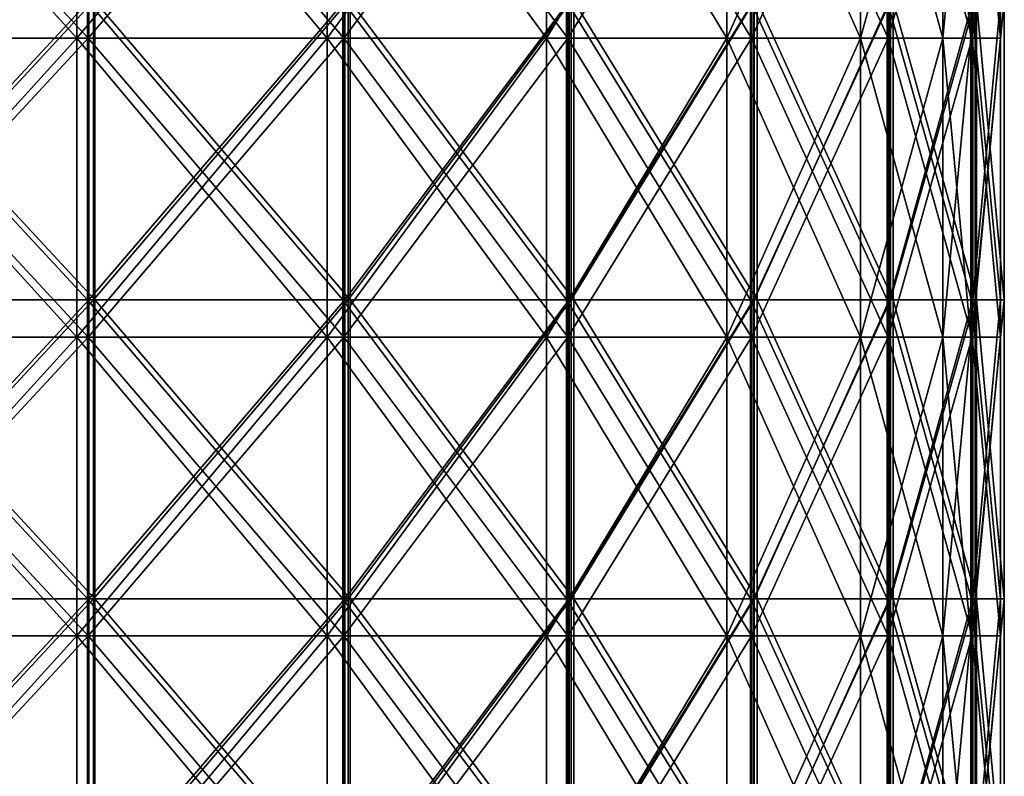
# Model space of a CAD drawing. Extents: x -207 to 207, y 0 to 988.
# Tile 95 of 144: x 67 to 199, y 308 to 410. Entities that reach past the tile are written whole.
import ezdxf

# ---------------------------------------------------------------- set-up
doc = ezdxf.new("R2010")
doc.units = 0
doc.header["$LTSCALE"] = 127.314815
for name, color, linetype in [('694', 7, 'CONTINUOUS'), ('695', 7, 'CONTINUOUS'), ('697', 7, 'CONTINUOUS'), ('698', 7, 'CONTINUOUS'), ('729', 7, 'CONTINUOUS'), ('736', 7, 'CONTINUOUS')]:
    doc.layers.add(name, color=color, linetype=linetype)

msp = doc.modelspace()

# ---------------------------------------------------------------- linework, layer by layer
at = {"layer": '694', "linetype": 'CONTINUOUS'}
for points in [[(37.95, 407.14, -190.76), (74.43, 407.14, -179.69), (37.95, 447.27, -190.76), (37.95, 407.14, -190.76)], [(37.95, 447.27, -190.76), (74.43, 407.14, -179.69), (74.43, 447.27, -179.69), (37.95, 447.27, -190.76)], [(74.43, 407.14, -179.69), (108.06, 407.14, -161.72), (74.43, 447.27, -179.69), (74.43, 407.14, -179.69)], [(74.43, 447.27, -179.69), (108.06, 407.14, -161.72), (108.06, 447.27, -161.72), (74.43, 447.27, -179.69)], [(108.06, 407.14, -161.72), (137.53, 407.14, -137.53), (108.06, 447.27, -161.72), (108.06, 407.14, -161.72)], [(108.06, 447.27, -161.72), (137.53, 407.14, -137.53), (137.53, 447.27, -137.53), (108.06, 447.27, -161.72)], [(137.53, 407.14, -137.53), (161.72, 407.14, -108.06), (137.53, 447.27, -137.53), (137.53, 407.14, -137.53)], [(137.53, 447.27, -137.53), (161.72, 407.14, -108.06), (161.72, 447.27, -108.06), (137.53, 447.27, -137.53)], [(161.72, 407.14, -108.06), (179.69, 407.14, -74.43), (161.72, 447.27, -108.06), (161.72, 407.14, -108.06)], [(161.72, 447.27, -108.06), (179.69, 407.14, -74.43), (179.69, 447.27, -74.43), (161.72, 447.27, -108.06)], [(179.69, 407.14, -74.43), (190.76, 407.14, -37.95), (179.69, 447.27, -74.43), (179.69, 407.14, -74.43)], [(179.69, 447.27, -74.43), (190.76, 407.14, -37.95), (190.76, 447.27, -37.95), (179.69, 447.27, -74.43)], [(190.76, 407.14, -37.95), (194.5, 407.14), (190.76, 447.27, -37.95), (190.76, 407.14, -37.95)], [(194.5, 407.14), (194.5, 447.27), (190.76, 447.27, -37.95), (194.5, 407.14)], [(37.95, 367, -190.76), (74.43, 367, -179.69), (37.95, 407.14, -190.76), (37.95, 367, -190.76)], [(37.95, 407.14, -190.76), (74.43, 367, -179.69), (74.43, 407.14, -179.69), (37.95, 407.14, -190.76)], [(74.43, 367, -179.69), (108.06, 367, -161.72), (74.43, 407.14, -179.69), (74.43, 367, -179.69)], [(74.43, 407.14, -179.69), (108.06, 367, -161.72), (108.06, 407.14, -161.72), (74.43, 407.14, -179.69)], [(108.06, 367, -161.72), (137.53, 367, -137.53), (108.06, 407.14, -161.72), (108.06, 367, -161.72)], [(108.06, 407.14, -161.72), (137.53, 367, -137.53), (137.53, 407.14, -137.53), (108.06, 407.14, -161.72)], [(137.53, 367, -137.53), (161.72, 367, -108.06), (137.53, 407.14, -137.53), (137.53, 367, -137.53)], [(137.53, 407.14, -137.53), (161.72, 367, -108.06), (161.72, 407.14, -108.06), (137.53, 407.14, -137.53)], [(161.72, 367, -108.06), (179.69, 367, -74.43), (161.72, 407.14, -108.06), (161.72, 367, -108.06)], [(161.72, 407.14, -108.06), (179.69, 367, -74.43), (179.69, 407.14, -74.43), (161.72, 407.14, -108.06)], [(179.69, 367, -74.43), (190.76, 367, -37.95), (179.69, 407.14, -74.43), (179.69, 367, -74.43)], [(179.69, 407.14, -74.43), (190.76, 367, -37.95), (190.76, 407.14, -37.95), (179.69, 407.14, -74.43)], [(190.76, 367, -37.95), (194.5, 367), (190.76, 407.14, -37.95), (190.76, 367, -37.95)], [(194.5, 367), (194.5, 407.14), (190.76, 407.14, -37.95), (194.5, 367)], [(37.95, 326.87, -190.76), (74.43, 326.87, -179.69), (37.95, 367, -190.76), (37.95, 326.87, -190.76)], [(37.95, 367, -190.76), (74.43, 326.87, -179.69), (74.43, 367, -179.69), (37.95, 367, -190.76)], [(74.43, 326.87, -179.69), (108.06, 326.87, -161.72), (74.43, 367, -179.69), (74.43, 326.87, -179.69)], [(74.43, 367, -179.69), (108.06, 326.87, -161.72), (108.06, 367, -161.72), (74.43, 367, -179.69)], [(108.06, 326.87, -161.72), (137.53, 326.87, -137.53), (108.06, 367, -161.72), (108.06, 326.87, -161.72)], [(108.06, 367, -161.72), (137.53, 326.87, -137.53), (137.53, 367, -137.53), (108.06, 367, -161.72)], [(137.53, 326.87, -137.53), (161.72, 326.87, -108.06), (137.53, 367, -137.53), (137.53, 326.87, -137.53)], [(137.53, 367, -137.53), (161.72, 326.87, -108.06), (161.72, 367, -108.06), (137.53, 367, -137.53)], [(161.72, 326.87, -108.06), (179.69, 326.87, -74.43), (161.72, 367, -108.06), (161.72, 326.87, -108.06)], [(161.72, 367, -108.06), (179.69, 326.87, -74.43), (179.69, 367, -74.43), (161.72, 367, -108.06)], [(179.69, 326.87, -74.43), (190.76, 326.87, -37.95), (179.69, 367, -74.43), (179.69, 326.87, -74.43)], [(179.69, 367, -74.43), (190.76, 326.87, -37.95), (190.76, 367, -37.95), (179.69, 367, -74.43)], [(190.76, 326.87, -37.95), (194.5, 326.87), (190.76, 367, -37.95), (190.76, 326.87, -37.95)], [(194.5, 326.87), (194.5, 367), (190.76, 367, -37.95), (194.5, 326.87)], [(37.95, 286.73, -190.76), (74.43, 286.73, -179.69), (37.95, 326.87, -190.76), (37.95, 286.73, -190.76)], [(37.95, 326.87, -190.76), (74.43, 286.73, -179.69), (74.43, 326.87, -179.69), (37.95, 326.87, -190.76)], [(74.43, 286.73, -179.69), (108.06, 286.73, -161.72), (74.43, 326.87, -179.69), (74.43, 286.73, -179.69)], [(74.43, 326.87, -179.69), (108.06, 286.73, -161.72), (108.06, 326.87, -161.72), (74.43, 326.87, -179.69)], [(108.06, 286.73, -161.72), (137.53, 286.73, -137.53), (108.06, 326.87, -161.72), (108.06, 286.73, -161.72)], [(108.06, 326.87, -161.72), (137.53, 286.73, -137.53), (137.53, 326.87, -137.53), (108.06, 326.87, -161.72)], [(137.53, 286.73, -137.53), (161.72, 286.73, -108.06), (137.53, 326.87, -137.53), (137.53, 286.73, -137.53)], [(137.53, 326.87, -137.53), (161.72, 286.73, -108.06), (161.72, 326.87, -108.06), (137.53, 326.87, -137.53)], [(161.72, 286.73, -108.06), (179.69, 286.73, -74.43), (161.72, 326.87, -108.06), (161.72, 286.73, -108.06)], [(161.72, 326.87, -108.06), (179.69, 286.73, -74.43), (179.69, 326.87, -74.43), (161.72, 326.87, -108.06)], [(179.69, 286.73, -74.43), (190.76, 286.73, -37.95), (179.69, 326.87, -74.43), (179.69, 286.73, -74.43)], [(179.69, 326.87, -74.43), (190.76, 286.73, -37.95), (190.76, 326.87, -37.95), (179.69, 326.87, -74.43)], [(190.76, 286.73, -37.95), (194.5, 286.73), (190.76, 326.87, -37.95), (190.76, 286.73, -37.95)], [(194.5, 286.73), (194.5, 326.87), (190.76, 326.87, -37.95), (194.5, 286.73)]]:
    msp.add_3dface(points, dxfattribs=at)
at = {"layer": '695', "linetype": 'CONTINUOUS'}
for points in [[(74.43, 407.14, 179.69), (37.95, 407.14, 190.76), (74.43, 447.27, 179.69), (74.43, 407.14, 179.69)], [(74.43, 447.27, 179.69), (37.95, 407.14, 190.76), (37.95, 447.27, 190.76), (74.43, 447.27, 179.69)], [(108.06, 407.14, 161.72), (74.43, 407.14, 179.69), (108.06, 447.27, 161.72), (108.06, 407.14, 161.72)], [(108.06, 447.27, 161.72), (74.43, 407.14, 179.69), (74.43, 447.27, 179.69), (108.06, 447.27, 161.72)], [(137.53, 407.14, 137.53), (108.06, 407.14, 161.72), (137.53, 447.27, 137.53), (137.53, 407.14, 137.53)], [(137.53, 447.27, 137.53), (108.06, 407.14, 161.72), (108.06, 447.27, 161.72), (137.53, 447.27, 137.53)], [(161.72, 407.14, 108.06), (137.53, 407.14, 137.53), (161.72, 447.27, 108.06), (161.72, 407.14, 108.06)], [(161.72, 447.27, 108.06), (137.53, 407.14, 137.53), (137.53, 447.27, 137.53), (161.72, 447.27, 108.06)], [(179.69, 407.14, 74.43), (161.72, 407.14, 108.06), (179.69, 447.27, 74.43), (179.69, 407.14, 74.43)], [(179.69, 447.27, 74.43), (161.72, 407.14, 108.06), (161.72, 447.27, 108.06), (179.69, 447.27, 74.43)], [(190.76, 407.14, 37.95), (179.69, 407.14, 74.43), (190.76, 447.27, 37.95), (190.76, 407.14, 37.95)], [(190.76, 447.27, 37.95), (179.69, 407.14, 74.43), (179.69, 447.27, 74.43), (190.76, 447.27, 37.95)], [(194.5, 447.27), (194.5, 407.14), (190.76, 407.14, 37.95), (194.5, 447.27)], [(194.5, 447.27), (190.76, 407.14, 37.95), (190.76, 447.27, 37.95), (194.5, 447.27)], [(74.43, 367, 179.69), (37.95, 367, 190.76), (74.43, 407.14, 179.69), (74.43, 367, 179.69)], [(74.43, 407.14, 179.69), (37.95, 367, 190.76), (37.95, 407.14, 190.76), (74.43, 407.14, 179.69)], [(108.06, 367, 161.72), (74.43, 367, 179.69), (108.06, 407.14, 161.72), (108.06, 367, 161.72)], [(108.06, 407.14, 161.72), (74.43, 367, 179.69), (74.43, 407.14, 179.69), (108.06, 407.14, 161.72)], [(137.53, 367, 137.53), (108.06, 367, 161.72), (137.53, 407.14, 137.53), (137.53, 367, 137.53)], [(137.53, 407.14, 137.53), (108.06, 367, 161.72), (108.06, 407.14, 161.72), (137.53, 407.14, 137.53)], [(161.72, 367, 108.06), (137.53, 367, 137.53), (161.72, 407.14, 108.06), (161.72, 367, 108.06)], [(161.72, 407.14, 108.06), (137.53, 367, 137.53), (137.53, 407.14, 137.53), (161.72, 407.14, 108.06)], [(179.69, 367, 74.43), (161.72, 367, 108.06), (179.69, 407.14, 74.43), (179.69, 367, 74.43)], [(179.69, 407.14, 74.43), (161.72, 367, 108.06), (161.72, 407.14, 108.06), (179.69, 407.14, 74.43)], [(190.76, 367, 37.95), (179.69, 367, 74.43), (190.76, 407.14, 37.95), (190.76, 367, 37.95)], [(190.76, 407.14, 37.95), (179.69, 367, 74.43), (179.69, 407.14, 74.43), (190.76, 407.14, 37.95)], [(194.5, 407.14), (194.5, 367), (190.76, 367, 37.95), (194.5, 407.14)], [(194.5, 407.14), (190.76, 367, 37.95), (190.76, 407.14, 37.95), (194.5, 407.14)], [(74.43, 326.87, 179.69), (37.95, 326.87, 190.76), (74.43, 367, 179.69), (74.43, 326.87, 179.69)], [(74.43, 367, 179.69), (37.95, 326.87, 190.76), (37.95, 367, 190.76), (74.43, 367, 179.69)], [(108.06, 326.87, 161.72), (74.43, 326.87, 179.69), (108.06, 367, 161.72), (108.06, 326.87, 161.72)], [(108.06, 367, 161.72), (74.43, 326.87, 179.69), (74.43, 367, 179.69), (108.06, 367, 161.72)], [(137.53, 326.87, 137.53), (108.06, 326.87, 161.72), (137.53, 367, 137.53), (137.53, 326.87, 137.53)], [(137.53, 367, 137.53), (108.06, 326.87, 161.72), (108.06, 367, 161.72), (137.53, 367, 137.53)], [(161.72, 326.87, 108.06), (137.53, 326.87, 137.53), (161.72, 367, 108.06), (161.72, 326.87, 108.06)], [(161.72, 367, 108.06), (137.53, 326.87, 137.53), (137.53, 367, 137.53), (161.72, 367, 108.06)], [(179.69, 326.87, 74.43), (161.72, 326.87, 108.06), (179.69, 367, 74.43), (179.69, 326.87, 74.43)], [(179.69, 367, 74.43), (161.72, 326.87, 108.06), (161.72, 367, 108.06), (179.69, 367, 74.43)], [(190.76, 326.87, 37.95), (179.69, 326.87, 74.43), (190.76, 367, 37.95), (190.76, 326.87, 37.95)], [(190.76, 367, 37.95), (179.69, 326.87, 74.43), (179.69, 367, 74.43), (190.76, 367, 37.95)], [(194.5, 367), (194.5, 326.87), (190.76, 326.87, 37.95), (194.5, 367)], [(194.5, 367), (190.76, 326.87, 37.95), (190.76, 367, 37.95), (194.5, 367)], [(74.43, 286.73, 179.69), (37.95, 286.73, 190.76), (74.43, 326.87, 179.69), (74.43, 286.73, 179.69)], [(74.43, 326.87, 179.69), (37.95, 286.73, 190.76), (37.95, 326.87, 190.76), (74.43, 326.87, 179.69)], [(108.06, 286.73, 161.72), (74.43, 286.73, 179.69), (108.06, 326.87, 161.72), (108.06, 286.73, 161.72)], [(108.06, 326.87, 161.72), (74.43, 286.73, 179.69), (74.43, 326.87, 179.69), (108.06, 326.87, 161.72)], [(137.53, 286.73, 137.53), (108.06, 286.73, 161.72), (137.53, 326.87, 137.53), (137.53, 286.73, 137.53)], [(137.53, 326.87, 137.53), (108.06, 286.73, 161.72), (108.06, 326.87, 161.72), (137.53, 326.87, 137.53)], [(161.72, 286.73, 108.06), (137.53, 286.73, 137.53), (161.72, 326.87, 108.06), (161.72, 286.73, 108.06)], [(161.72, 326.87, 108.06), (137.53, 286.73, 137.53), (137.53, 326.87, 137.53), (161.72, 326.87, 108.06)], [(179.69, 286.73, 74.43), (161.72, 286.73, 108.06), (179.69, 326.87, 74.43), (179.69, 286.73, 74.43)], [(179.69, 326.87, 74.43), (161.72, 286.73, 108.06), (161.72, 326.87, 108.06), (179.69, 326.87, 74.43)], [(190.76, 286.73, 37.95), (179.69, 286.73, 74.43), (190.76, 326.87, 37.95), (190.76, 286.73, 37.95)], [(190.76, 326.87, 37.95), (179.69, 286.73, 74.43), (179.69, 326.87, 74.43), (190.76, 326.87, 37.95)], [(194.5, 326.87), (194.5, 286.73), (190.76, 286.73, 37.95), (194.5, 326.87)], [(194.5, 326.87), (190.76, 286.73, 37.95), (190.76, 326.87, 37.95), (194.5, 326.87)]]:
    msp.add_3dface(points, dxfattribs=at)
at = {"layer": '697', "linetype": 'CONTINUOUS'}
for points in [[(38.73, 407.14, 194.69), (75.96, 407.14, 183.39), (38.73, 447.27, 194.69), (38.73, 407.14, 194.69)], [(38.73, 447.27, 194.69), (75.96, 407.14, 183.39), (75.96, 447.27, 183.39), (38.73, 447.27, 194.69)], [(75.96, 407.14, 183.39), (110.28, 407.14, 165.05), (75.96, 447.27, 183.39), (75.96, 407.14, 183.39)], [(75.96, 447.27, 183.39), (110.28, 407.14, 165.05), (110.28, 447.27, 165.05), (75.96, 447.27, 183.39)], [(110.28, 407.14, 165.05), (140.36, 407.14, 140.36), (110.28, 447.27, 165.05), (110.28, 407.14, 165.05)], [(110.28, 447.27, 165.05), (140.36, 407.14, 140.36), (140.36, 447.27, 140.36), (110.28, 447.27, 165.05)], [(140.36, 407.14, 140.36), (165.05, 407.14, 110.28), (140.36, 447.27, 140.36), (140.36, 407.14, 140.36)], [(140.36, 447.27, 140.36), (165.05, 407.14, 110.28), (165.05, 447.27, 110.28), (140.36, 447.27, 140.36)], [(165.05, 407.14, 110.28), (183.39, 407.14, 75.96), (165.05, 447.27, 110.28), (165.05, 407.14, 110.28)], [(165.05, 447.27, 110.28), (183.39, 407.14, 75.96), (183.39, 447.27, 75.96), (165.05, 447.27, 110.28)], [(183.39, 407.14, 75.96), (194.69, 407.14, 38.73), (183.39, 447.27, 75.96), (183.39, 407.14, 75.96)], [(183.39, 447.27, 75.96), (194.69, 407.14, 38.73), (194.69, 447.27, 38.73), (183.39, 447.27, 75.96)], [(194.69, 407.14, 38.73), (198.5, 407.14), (194.69, 447.27, 38.73), (194.69, 407.14, 38.73)], [(198.5, 407.14), (198.5, 447.27), (194.69, 447.27, 38.73), (198.5, 407.14)], [(38.73, 367, 194.69), (75.96, 367, 183.39), (38.73, 407.14, 194.69), (38.73, 367, 194.69)], [(38.73, 407.14, 194.69), (75.96, 367, 183.39), (75.96, 407.14, 183.39), (38.73, 407.14, 194.69)], [(75.96, 367, 183.39), (110.28, 367, 165.05), (75.96, 407.14, 183.39), (75.96, 367, 183.39)], [(75.96, 407.14, 183.39), (110.28, 367, 165.05), (110.28, 407.14, 165.05), (75.96, 407.14, 183.39)], [(110.28, 367, 165.05), (140.36, 367, 140.36), (110.28, 407.14, 165.05), (110.28, 367, 165.05)], [(110.28, 407.14, 165.05), (140.36, 367, 140.36), (140.36, 407.14, 140.36), (110.28, 407.14, 165.05)], [(140.36, 367, 140.36), (165.05, 367, 110.28), (140.36, 407.14, 140.36), (140.36, 367, 140.36)], [(140.36, 407.14, 140.36), (165.05, 367, 110.28), (165.05, 407.14, 110.28), (140.36, 407.14, 140.36)], [(165.05, 367, 110.28), (183.39, 367, 75.96), (165.05, 407.14, 110.28), (165.05, 367, 110.28)], [(165.05, 407.14, 110.28), (183.39, 367, 75.96), (183.39, 407.14, 75.96), (165.05, 407.14, 110.28)], [(183.39, 367, 75.96), (194.69, 367, 38.73), (183.39, 407.14, 75.96), (183.39, 367, 75.96)], [(183.39, 407.14, 75.96), (194.69, 367, 38.73), (194.69, 407.14, 38.73), (183.39, 407.14, 75.96)], [(194.69, 367, 38.73), (198.5, 367), (194.69, 407.14, 38.73), (194.69, 367, 38.73)], [(198.5, 367), (198.5, 407.14), (194.69, 407.14, 38.73), (198.5, 367)], [(38.73, 326.87, 194.69), (75.96, 326.87, 183.39), (38.73, 367, 194.69), (38.73, 326.87, 194.69)], [(38.73, 367, 194.69), (75.96, 326.87, 183.39), (75.96, 367, 183.39), (38.73, 367, 194.69)], [(75.96, 326.87, 183.39), (110.28, 326.87, 165.05), (75.96, 367, 183.39), (75.96, 326.87, 183.39)], [(75.96, 367, 183.39), (110.28, 326.87, 165.05), (110.28, 367, 165.05), (75.96, 367, 183.39)], [(110.28, 326.87, 165.05), (140.36, 326.87, 140.36), (110.28, 367, 165.05), (110.28, 326.87, 165.05)], [(110.28, 367, 165.05), (140.36, 326.87, 140.36), (140.36, 367, 140.36), (110.28, 367, 165.05)], [(140.36, 326.87, 140.36), (165.05, 326.87, 110.28), (140.36, 367, 140.36), (140.36, 326.87, 140.36)], [(140.36, 367, 140.36), (165.05, 326.87, 110.28), (165.05, 367, 110.28), (140.36, 367, 140.36)], [(165.05, 326.87, 110.28), (183.39, 326.87, 75.96), (165.05, 367, 110.28), (165.05, 326.87, 110.28)], [(165.05, 367, 110.28), (183.39, 326.87, 75.96), (183.39, 367, 75.96), (165.05, 367, 110.28)], [(183.39, 326.87, 75.96), (194.69, 326.87, 38.73), (183.39, 367, 75.96), (183.39, 326.87, 75.96)], [(183.39, 367, 75.96), (194.69, 326.87, 38.73), (194.69, 367, 38.73), (183.39, 367, 75.96)], [(194.69, 326.87, 38.73), (198.5, 326.87), (194.69, 367, 38.73), (194.69, 326.87, 38.73)], [(198.5, 326.87), (198.5, 367), (194.69, 367, 38.73), (198.5, 326.87)], [(38.73, 286.73, 194.69), (75.96, 286.73, 183.39), (38.73, 326.87, 194.69), (38.73, 286.73, 194.69)], [(38.73, 326.87, 194.69), (75.96, 286.73, 183.39), (75.96, 326.87, 183.39), (38.73, 326.87, 194.69)], [(75.96, 286.73, 183.39), (110.28, 286.73, 165.05), (75.96, 326.87, 183.39), (75.96, 286.73, 183.39)], [(75.96, 326.87, 183.39), (110.28, 286.73, 165.05), (110.28, 326.87, 165.05), (75.96, 326.87, 183.39)], [(110.28, 286.73, 165.05), (140.36, 286.73, 140.36), (110.28, 326.87, 165.05), (110.28, 286.73, 165.05)], [(110.28, 326.87, 165.05), (140.36, 286.73, 140.36), (140.36, 326.87, 140.36), (110.28, 326.87, 165.05)], [(140.36, 286.73, 140.36), (165.05, 286.73, 110.28), (140.36, 326.87, 140.36), (140.36, 286.73, 140.36)], [(140.36, 326.87, 140.36), (165.05, 286.73, 110.28), (165.05, 326.87, 110.28), (140.36, 326.87, 140.36)], [(165.05, 286.73, 110.28), (183.39, 286.73, 75.96), (165.05, 326.87, 110.28), (165.05, 286.73, 110.28)], [(165.05, 326.87, 110.28), (183.39, 286.73, 75.96), (183.39, 326.87, 75.96), (165.05, 326.87, 110.28)], [(183.39, 286.73, 75.96), (194.69, 286.73, 38.73), (183.39, 326.87, 75.96), (183.39, 286.73, 75.96)], [(183.39, 326.87, 75.96), (194.69, 286.73, 38.73), (194.69, 326.87, 38.73), (183.39, 326.87, 75.96)], [(194.69, 286.73, 38.73), (198.5, 286.73), (194.69, 326.87, 38.73), (194.69, 286.73, 38.73)], [(198.5, 286.73), (198.5, 326.87), (194.69, 326.87, 38.73), (198.5, 286.73)]]:
    msp.add_3dface(points, dxfattribs=at)
at = {"layer": '698', "linetype": 'CONTINUOUS'}
for points in [[(75.96, 407.14, -183.39), (38.73, 407.14, -194.69), (75.96, 447.27, -183.39), (75.96, 407.14, -183.39)], [(75.96, 447.27, -183.39), (38.73, 407.14, -194.69), (38.73, 447.27, -194.69), (75.96, 447.27, -183.39)], [(110.28, 407.14, -165.05), (75.96, 407.14, -183.39), (110.28, 447.27, -165.05), (110.28, 407.14, -165.05)], [(110.28, 447.27, -165.05), (75.96, 407.14, -183.39), (75.96, 447.27, -183.39), (110.28, 447.27, -165.05)], [(140.36, 407.14, -140.36), (110.28, 407.14, -165.05), (140.36, 447.27, -140.36), (140.36, 407.14, -140.36)], [(140.36, 447.27, -140.36), (110.28, 407.14, -165.05), (110.28, 447.27, -165.05), (140.36, 447.27, -140.36)], [(165.05, 407.14, -110.28), (140.36, 407.14, -140.36), (165.05, 447.27, -110.28), (165.05, 407.14, -110.28)], [(165.05, 447.27, -110.28), (140.36, 407.14, -140.36), (140.36, 447.27, -140.36), (165.05, 447.27, -110.28)], [(183.39, 407.14, -75.96), (165.05, 407.14, -110.28), (183.39, 447.27, -75.96), (183.39, 407.14, -75.96)], [(183.39, 447.27, -75.96), (165.05, 407.14, -110.28), (165.05, 447.27, -110.28), (183.39, 447.27, -75.96)], [(194.69, 407.14, -38.73), (183.39, 407.14, -75.96), (194.69, 447.27, -38.73), (194.69, 407.14, -38.73)], [(194.69, 447.27, -38.73), (183.39, 407.14, -75.96), (183.39, 447.27, -75.96), (194.69, 447.27, -38.73)], [(198.5, 447.27), (198.5, 407.14), (194.69, 407.14, -38.73), (198.5, 447.27)], [(198.5, 447.27), (194.69, 407.14, -38.73), (194.69, 447.27, -38.73), (198.5, 447.27)], [(75.96, 367, -183.39), (38.73, 367, -194.69), (75.96, 407.14, -183.39), (75.96, 367, -183.39)], [(75.96, 407.14, -183.39), (38.73, 367, -194.69), (38.73, 407.14, -194.69), (75.96, 407.14, -183.39)], [(110.28, 367, -165.05), (75.96, 367, -183.39), (110.28, 407.14, -165.05), (110.28, 367, -165.05)], [(110.28, 407.14, -165.05), (75.96, 367, -183.39), (75.96, 407.14, -183.39), (110.28, 407.14, -165.05)], [(140.36, 367, -140.36), (110.28, 367, -165.05), (140.36, 407.14, -140.36), (140.36, 367, -140.36)], [(140.36, 407.14, -140.36), (110.28, 367, -165.05), (110.28, 407.14, -165.05), (140.36, 407.14, -140.36)], [(165.05, 367, -110.28), (140.36, 367, -140.36), (165.05, 407.14, -110.28), (165.05, 367, -110.28)], [(165.05, 407.14, -110.28), (140.36, 367, -140.36), (140.36, 407.14, -140.36), (165.05, 407.14, -110.28)], [(183.39, 367, -75.96), (165.05, 367, -110.28), (183.39, 407.14, -75.96), (183.39, 367, -75.96)], [(183.39, 407.14, -75.96), (165.05, 367, -110.28), (165.05, 407.14, -110.28), (183.39, 407.14, -75.96)], [(194.69, 367, -38.73), (183.39, 367, -75.96), (194.69, 407.14, -38.73), (194.69, 367, -38.73)], [(194.69, 407.14, -38.73), (183.39, 367, -75.96), (183.39, 407.14, -75.96), (194.69, 407.14, -38.73)], [(198.5, 407.14), (198.5, 367), (194.69, 367, -38.73), (198.5, 407.14)], [(198.5, 407.14), (194.69, 367, -38.73), (194.69, 407.14, -38.73), (198.5, 407.14)], [(75.96, 326.87, -183.39), (38.73, 326.87, -194.69), (75.96, 367, -183.39), (75.96, 326.87, -183.39)], [(75.96, 367, -183.39), (38.73, 326.87, -194.69), (38.73, 367, -194.69), (75.96, 367, -183.39)], [(110.28, 326.87, -165.05), (75.96, 326.87, -183.39), (110.28, 367, -165.05), (110.28, 326.87, -165.05)], [(110.28, 367, -165.05), (75.96, 326.87, -183.39), (75.96, 367, -183.39), (110.28, 367, -165.05)], [(140.36, 326.87, -140.36), (110.28, 326.87, -165.05), (140.36, 367, -140.36), (140.36, 326.87, -140.36)], [(140.36, 367, -140.36), (110.28, 326.87, -165.05), (110.28, 367, -165.05), (140.36, 367, -140.36)], [(165.05, 326.87, -110.28), (140.36, 326.87, -140.36), (165.05, 367, -110.28), (165.05, 326.87, -110.28)], [(165.05, 367, -110.28), (140.36, 326.87, -140.36), (140.36, 367, -140.36), (165.05, 367, -110.28)], [(183.39, 326.87, -75.96), (165.05, 326.87, -110.28), (183.39, 367, -75.96), (183.39, 326.87, -75.96)], [(183.39, 367, -75.96), (165.05, 326.87, -110.28), (165.05, 367, -110.28), (183.39, 367, -75.96)], [(194.69, 326.87, -38.73), (183.39, 326.87, -75.96), (194.69, 367, -38.73), (194.69, 326.87, -38.73)], [(194.69, 367, -38.73), (183.39, 326.87, -75.96), (183.39, 367, -75.96), (194.69, 367, -38.73)], [(198.5, 367), (198.5, 326.87), (194.69, 326.87, -38.73), (198.5, 367)], [(198.5, 367), (194.69, 326.87, -38.73), (194.69, 367, -38.73), (198.5, 367)], [(75.96, 286.73, -183.39), (38.73, 286.73, -194.69), (75.96, 326.87, -183.39), (75.96, 286.73, -183.39)], [(75.96, 326.87, -183.39), (38.73, 286.73, -194.69), (38.73, 326.87, -194.69), (75.96, 326.87, -183.39)], [(110.28, 286.73, -165.05), (75.96, 286.73, -183.39), (110.28, 326.87, -165.05), (110.28, 286.73, -165.05)], [(110.28, 326.87, -165.05), (75.96, 286.73, -183.39), (75.96, 326.87, -183.39), (110.28, 326.87, -165.05)], [(140.36, 286.73, -140.36), (110.28, 286.73, -165.05), (140.36, 326.87, -140.36), (140.36, 286.73, -140.36)], [(140.36, 326.87, -140.36), (110.28, 286.73, -165.05), (110.28, 326.87, -165.05), (140.36, 326.87, -140.36)], [(165.05, 286.73, -110.28), (140.36, 286.73, -140.36), (165.05, 326.87, -110.28), (165.05, 286.73, -110.28)], [(165.05, 326.87, -110.28), (140.36, 286.73, -140.36), (140.36, 326.87, -140.36), (165.05, 326.87, -110.28)], [(183.39, 286.73, -75.96), (165.05, 286.73, -110.28), (183.39, 326.87, -75.96), (183.39, 286.73, -75.96)], [(183.39, 326.87, -75.96), (165.05, 286.73, -110.28), (165.05, 326.87, -110.28), (183.39, 326.87, -75.96)], [(194.69, 286.73, -38.73), (183.39, 286.73, -75.96), (194.69, 326.87, -38.73), (194.69, 286.73, -38.73)], [(194.69, 326.87, -38.73), (183.39, 286.73, -75.96), (183.39, 326.87, -75.96), (194.69, 326.87, -38.73)], [(198.5, 326.87), (198.5, 286.73), (194.69, 286.73, -38.73), (198.5, 326.87)], [(198.5, 326.87), (194.69, 286.73, -38.73), (194.69, 326.87, -38.73), (198.5, 326.87)]]:
    msp.add_3dface(points, dxfattribs=at)
at = {"layer": '729', "linetype": 'CONTINUOUS'}
for points in [[(38.67, 372, -194.7), (75.86, 372, -183.43), (38.67, 412.14, -194.7), (38.67, 372, -194.7)], [(38.67, 412.14, -194.7), (75.86, 372, -183.43), (75.86, 412.14, -183.43), (38.67, 412.14, -194.7)], [(76.66, 372, 183.1), (39.52, 372, 194.53), (76.66, 412.14, 183.1), (76.66, 372, 183.1)], [(76.66, 412.14, 183.1), (39.52, 372, 194.53), (39.52, 412.14, 194.53), (76.66, 412.14, 183.1)], [(75.86, 372, -183.43), (110.15, 372, -165.14), (75.86, 412.14, -183.43), (75.86, 372, -183.43)], [(75.86, 412.14, -183.43), (110.15, 372, -165.14), (110.15, 412.14, -165.14), (75.86, 412.14, -183.43)], [(110.87, 372, 164.65), (76.66, 372, 183.1), (110.87, 412.14, 164.65), (110.87, 372, 164.65)], [(110.87, 412.14, 164.65), (76.66, 372, 183.1), (76.66, 412.14, 183.1), (110.87, 412.14, 164.65)], [(110.15, 372, -165.14), (140.21, 372, -140.51), (110.15, 412.14, -165.14), (110.15, 372, -165.14)], [(110.15, 412.14, -165.14), (140.21, 372, -140.51), (140.21, 412.14, -140.51), (110.15, 412.14, -165.14)], [(140.82, 372, 139.9), (110.87, 372, 164.65), (140.82, 412.14, 139.9), (140.82, 372, 139.9)], [(140.82, 412.14, 139.9), (110.87, 372, 164.65), (110.87, 412.14, 164.65), (140.82, 412.14, 139.9)], [(140.21, 372, -140.51), (164.9, 372, -110.51), (140.21, 412.14, -140.51), (140.21, 372, -140.51)], [(140.21, 412.14, -140.51), (164.9, 372, -110.51), (164.9, 412.14, -110.51), (140.21, 412.14, -140.51)], [(165.38, 372, 109.79), (140.82, 372, 139.9), (165.38, 412.14, 109.79), (165.38, 372, 109.79)], [(165.38, 412.14, 109.79), (140.82, 372, 139.9), (140.82, 412.14, 139.9), (165.38, 412.14, 109.79)], [(164.9, 372, -110.51), (183.27, 372, -76.26), (164.9, 412.14, -110.51), (164.9, 372, -110.51)], [(164.9, 412.14, -110.51), (183.27, 372, -76.26), (183.27, 412.14, -76.26), (164.9, 412.14, -110.51)], [(183.6, 372, 75.46), (165.38, 372, 109.79), (183.6, 412.14, 75.46), (183.6, 372, 75.46)], [(183.6, 412.14, 75.46), (165.38, 372, 109.79), (165.38, 412.14, 109.79), (183.6, 412.14, 75.46)], [(183.27, 372, -76.26), (194.61, 372, -39.1), (183.27, 412.14, -76.26), (183.27, 372, -76.26)], [(183.27, 412.14, -76.26), (194.61, 372, -39.1), (194.61, 412.14, -39.1), (183.27, 412.14, -76.26)], [(194.78, 372, 38.25), (183.6, 372, 75.46), (194.78, 412.14, 38.25), (194.78, 372, 38.25)], [(194.78, 412.14, 38.25), (183.6, 372, 75.46), (183.6, 412.14, 75.46), (194.78, 412.14, 38.25)], [(194.61, 372, -39.1), (198.5, 372, -0.43), (194.61, 412.14, -39.1), (194.61, 372, -39.1)], [(194.61, 412.14, -39.1), (198.5, 372, -0.43), (198.5, 412.14, -0.43), (194.61, 412.14, -39.1)], [(198.5, 372, -0.43), (194.78, 372, 38.25), (198.5, 412.14, -0.43), (198.5, 372, -0.43)], [(198.5, 412.14, -0.43), (194.78, 372, 38.25), (194.78, 412.14, 38.25), (198.5, 412.14, -0.43)], [(38.67, 331.87, -194.7), (75.86, 331.87, -183.43), (38.67, 372, -194.7), (38.67, 331.87, -194.7)], [(38.67, 372, -194.7), (75.86, 331.87, -183.43), (75.86, 372, -183.43), (38.67, 372, -194.7)], [(76.66, 331.87, 183.1), (39.52, 331.87, 194.53), (76.66, 372, 183.1), (76.66, 331.87, 183.1)], [(76.66, 372, 183.1), (39.52, 331.87, 194.53), (39.52, 372, 194.53), (76.66, 372, 183.1)], [(75.86, 331.87, -183.43), (110.15, 331.87, -165.14), (75.86, 372, -183.43), (75.86, 331.87, -183.43)], [(75.86, 372, -183.43), (110.15, 331.87, -165.14), (110.15, 372, -165.14), (75.86, 372, -183.43)], [(110.87, 331.87, 164.65), (76.66, 331.87, 183.1), (110.87, 372, 164.65), (110.87, 331.87, 164.65)], [(110.87, 372, 164.65), (76.66, 331.87, 183.1), (76.66, 372, 183.1), (110.87, 372, 164.65)], [(110.15, 331.87, -165.14), (140.21, 331.87, -140.51), (110.15, 372, -165.14), (110.15, 331.87, -165.14)], [(110.15, 372, -165.14), (140.21, 331.87, -140.51), (140.21, 372, -140.51), (110.15, 372, -165.14)], [(140.82, 331.87, 139.9), (110.87, 331.87, 164.65), (140.82, 372, 139.9), (140.82, 331.87, 139.9)], [(140.82, 372, 139.9), (110.87, 331.87, 164.65), (110.87, 372, 164.65), (140.82, 372, 139.9)], [(140.21, 331.87, -140.51), (164.9, 331.87, -110.51), (140.21, 372, -140.51), (140.21, 331.87, -140.51)], [(140.21, 372, -140.51), (164.9, 331.87, -110.51), (164.9, 372, -110.51), (140.21, 372, -140.51)], [(165.38, 331.87, 109.79), (140.82, 331.87, 139.9), (165.38, 372, 109.79), (165.38, 331.87, 109.79)], [(165.38, 372, 109.79), (140.82, 331.87, 139.9), (140.82, 372, 139.9), (165.38, 372, 109.79)], [(164.9, 331.87, -110.51), (183.27, 331.87, -76.26), (164.9, 372, -110.51), (164.9, 331.87, -110.51)], [(164.9, 372, -110.51), (183.27, 331.87, -76.26), (183.27, 372, -76.26), (164.9, 372, -110.51)], [(183.6, 331.87, 75.46), (165.38, 331.87, 109.79), (183.6, 372, 75.46), (183.6, 331.87, 75.46)], [(183.6, 372, 75.46), (165.38, 331.87, 109.79), (165.38, 372, 109.79), (183.6, 372, 75.46)], [(183.27, 331.87, -76.26), (194.61, 331.87, -39.1), (183.27, 372, -76.26), (183.27, 331.87, -76.26)], [(183.27, 372, -76.26), (194.61, 331.87, -39.1), (194.61, 372, -39.1), (183.27, 372, -76.26)], [(194.78, 331.87, 38.25), (183.6, 331.87, 75.46), (194.78, 372, 38.25), (194.78, 331.87, 38.25)], [(194.78, 372, 38.25), (183.6, 331.87, 75.46), (183.6, 372, 75.46), (194.78, 372, 38.25)], [(194.61, 331.87, -39.1), (198.5, 331.87, -0.43), (194.61, 372, -39.1), (194.61, 331.87, -39.1)], [(194.61, 372, -39.1), (198.5, 331.87, -0.43), (198.5, 372, -0.43), (194.61, 372, -39.1)], [(198.5, 331.87, -0.43), (194.78, 331.87, 38.25), (198.5, 372, -0.43), (198.5, 331.87, -0.43)], [(198.5, 372, -0.43), (194.78, 331.87, 38.25), (194.78, 372, 38.25), (198.5, 372, -0.43)], [(38.67, 291.73, -194.7), (75.86, 291.73, -183.43), (38.67, 331.87, -194.7), (38.67, 291.73, -194.7)], [(38.67, 331.87, -194.7), (75.86, 291.73, -183.43), (75.86, 331.87, -183.43), (38.67, 331.87, -194.7)], [(76.66, 291.73, 183.1), (39.52, 291.73, 194.53), (76.66, 331.87, 183.1), (76.66, 291.73, 183.1)], [(76.66, 331.87, 183.1), (39.52, 291.73, 194.53), (39.52, 331.87, 194.53), (76.66, 331.87, 183.1)], [(75.86, 291.73, -183.43), (110.15, 291.73, -165.14), (75.86, 331.87, -183.43), (75.86, 291.73, -183.43)], [(75.86, 331.87, -183.43), (110.15, 291.73, -165.14), (110.15, 331.87, -165.14), (75.86, 331.87, -183.43)], [(110.87, 291.73, 164.65), (76.66, 291.73, 183.1), (110.87, 331.87, 164.65), (110.87, 291.73, 164.65)], [(110.87, 331.87, 164.65), (76.66, 291.73, 183.1), (76.66, 331.87, 183.1), (110.87, 331.87, 164.65)], [(110.15, 291.73, -165.14), (140.21, 291.73, -140.51), (110.15, 331.87, -165.14), (110.15, 291.73, -165.14)], [(110.15, 331.87, -165.14), (140.21, 291.73, -140.51), (140.21, 331.87, -140.51), (110.15, 331.87, -165.14)], [(140.82, 291.73, 139.9), (110.87, 291.73, 164.65), (140.82, 331.87, 139.9), (140.82, 291.73, 139.9)], [(140.82, 331.87, 139.9), (110.87, 291.73, 164.65), (110.87, 331.87, 164.65), (140.82, 331.87, 139.9)], [(140.21, 291.73, -140.51), (164.9, 291.73, -110.51), (140.21, 331.87, -140.51), (140.21, 291.73, -140.51)], [(140.21, 331.87, -140.51), (164.9, 291.73, -110.51), (164.9, 331.87, -110.51), (140.21, 331.87, -140.51)], [(165.38, 291.73, 109.79), (140.82, 291.73, 139.9), (165.38, 331.87, 109.79), (165.38, 291.73, 109.79)], [(165.38, 331.87, 109.79), (140.82, 291.73, 139.9), (140.82, 331.87, 139.9), (165.38, 331.87, 109.79)], [(164.9, 291.73, -110.51), (183.27, 291.73, -76.26), (164.9, 331.87, -110.51), (164.9, 291.73, -110.51)], [(164.9, 331.87, -110.51), (183.27, 291.73, -76.26), (183.27, 331.87, -76.26), (164.9, 331.87, -110.51)], [(183.6, 291.73, 75.46), (165.38, 291.73, 109.79), (183.6, 331.87, 75.46), (183.6, 291.73, 75.46)], [(183.6, 331.87, 75.46), (165.38, 291.73, 109.79), (165.38, 331.87, 109.79), (183.6, 331.87, 75.46)], [(183.27, 291.73, -76.26), (194.61, 291.73, -39.1), (183.27, 331.87, -76.26), (183.27, 291.73, -76.26)], [(183.27, 331.87, -76.26), (194.61, 291.73, -39.1), (194.61, 331.87, -39.1), (183.27, 331.87, -76.26)], [(194.78, 291.73, 38.25), (183.6, 291.73, 75.46), (194.78, 331.87, 38.25), (194.78, 291.73, 38.25)], [(194.78, 331.87, 38.25), (183.6, 291.73, 75.46), (183.6, 331.87, 75.46), (194.78, 331.87, 38.25)], [(194.61, 291.73, -39.1), (198.5, 291.73, -0.43), (194.61, 331.87, -39.1), (194.61, 291.73, -39.1)], [(194.61, 331.87, -39.1), (198.5, 291.73, -0.43), (198.5, 331.87, -0.43), (194.61, 331.87, -39.1)], [(198.5, 291.73, -0.43), (194.78, 291.73, 38.25), (198.5, 331.87, -0.43), (198.5, 291.73, -0.43)], [(198.5, 331.87, -0.43), (194.78, 291.73, 38.25), (194.78, 331.87, 38.25), (198.5, 331.87, -0.43)]]:
    msp.add_3dface(points, dxfattribs=at)
at = {"layer": '736', "linetype": 'CONTINUOUS'}
for points in [[(76.05, 372, -183.89), (38.77, 372, -195.19), (76.05, 412.14, -183.89), (76.05, 372, -183.89)], [(76.05, 412.14, -183.89), (38.77, 372, -195.19), (38.77, 412.14, -195.19), (76.05, 412.14, -183.89)], [(39.62, 372, 195.02), (76.86, 372, 183.56), (39.62, 412.14, 195.02), (39.62, 372, 195.02)], [(39.62, 412.14, 195.02), (76.86, 372, 183.56), (76.86, 412.14, 183.56), (39.62, 412.14, 195.02)], [(110.42, 372, -165.55), (76.05, 372, -183.89), (110.42, 412.14, -165.55), (110.42, 372, -165.55)], [(110.42, 412.14, -165.55), (76.05, 372, -183.89), (76.05, 412.14, -183.89), (110.42, 412.14, -165.55)], [(76.86, 372, 183.56), (111.14, 372, 165.07), (76.86, 412.14, 183.56), (76.86, 372, 183.56)], [(76.86, 412.14, 183.56), (111.14, 372, 165.07), (111.14, 412.14, 165.07), (76.86, 412.14, 183.56)], [(140.56, 372, -140.87), (110.42, 372, -165.55), (140.56, 412.14, -140.87), (140.56, 372, -140.87)], [(140.56, 412.14, -140.87), (110.42, 372, -165.55), (110.42, 412.14, -165.55), (140.56, 412.14, -140.87)], [(111.14, 372, 165.07), (141.17, 372, 140.25), (111.14, 412.14, 165.07), (111.14, 372, 165.07)], [(111.14, 412.14, 165.07), (141.17, 372, 140.25), (141.17, 412.14, 140.25), (111.14, 412.14, 165.07)], [(165.31, 372, -110.78), (140.56, 372, -140.87), (165.31, 412.14, -110.78), (165.31, 372, -110.78)], [(165.31, 412.14, -110.78), (140.56, 372, -140.87), (140.56, 412.14, -140.87), (165.31, 412.14, -110.78)], [(141.17, 372, 140.25), (165.79, 372, 110.06), (141.17, 412.14, 140.25), (141.17, 372, 140.25)], [(141.17, 412.14, 140.25), (165.79, 372, 110.06), (165.79, 412.14, 110.06), (141.17, 412.14, 140.25)], [(183.73, 372, -76.45), (165.31, 372, -110.78), (183.73, 412.14, -76.45), (183.73, 372, -76.45)], [(183.73, 412.14, -76.45), (165.31, 372, -110.78), (165.31, 412.14, -110.78), (183.73, 412.14, -76.45)], [(165.79, 372, 110.06), (184.06, 372, 75.65), (165.79, 412.14, 110.06), (165.79, 372, 110.06)], [(165.79, 412.14, 110.06), (184.06, 372, 75.65), (184.06, 412.14, 75.65), (165.79, 412.14, 110.06)], [(195.1, 372, -39.2), (183.73, 372, -76.45), (195.1, 412.14, -39.2), (195.1, 372, -39.2)], [(195.1, 412.14, -39.2), (183.73, 372, -76.45), (183.73, 412.14, -76.45), (195.1, 412.14, -39.2)], [(184.06, 372, 75.65), (195.27, 372, 38.34), (184.06, 412.14, 75.65), (184.06, 372, 75.65)], [(184.06, 412.14, 75.65), (195.27, 372, 38.34), (195.27, 412.14, 38.34), (184.06, 412.14, 75.65)], [(199, 372, -0.43), (195.1, 372, -39.2), (199, 412.14, -0.43), (199, 372, -0.43)], [(199, 412.14, -0.43), (195.1, 372, -39.2), (195.1, 412.14, -39.2), (199, 412.14, -0.43)], [(195.27, 372, 38.34), (199, 372, -0.43), (195.27, 412.14, 38.34), (195.27, 372, 38.34)], [(195.27, 412.14, 38.34), (199, 372, -0.43), (199, 412.14, -0.43), (195.27, 412.14, 38.34)], [(76.05, 331.87, -183.89), (38.77, 331.87, -195.19), (76.05, 372, -183.89), (76.05, 331.87, -183.89)], [(76.05, 372, -183.89), (38.77, 331.87, -195.19), (38.77, 372, -195.19), (76.05, 372, -183.89)], [(39.62, 331.87, 195.02), (76.86, 331.87, 183.56), (39.62, 372, 195.02), (39.62, 331.87, 195.02)], [(39.62, 372, 195.02), (76.86, 331.87, 183.56), (76.86, 372, 183.56), (39.62, 372, 195.02)], [(110.42, 331.87, -165.55), (76.05, 331.87, -183.89), (110.42, 372, -165.55), (110.42, 331.87, -165.55)], [(110.42, 372, -165.55), (76.05, 331.87, -183.89), (76.05, 372, -183.89), (110.42, 372, -165.55)], [(76.86, 331.87, 183.56), (111.14, 331.87, 165.07), (76.86, 372, 183.56), (76.86, 331.87, 183.56)], [(76.86, 372, 183.56), (111.14, 331.87, 165.07), (111.14, 372, 165.07), (76.86, 372, 183.56)], [(140.56, 331.87, -140.87), (110.42, 331.87, -165.55), (140.56, 372, -140.87), (140.56, 331.87, -140.87)], [(140.56, 372, -140.87), (110.42, 331.87, -165.55), (110.42, 372, -165.55), (140.56, 372, -140.87)], [(111.14, 331.87, 165.07), (141.17, 331.87, 140.25), (111.14, 372, 165.07), (111.14, 331.87, 165.07)], [(111.14, 372, 165.07), (141.17, 331.87, 140.25), (141.17, 372, 140.25), (111.14, 372, 165.07)], [(165.31, 331.87, -110.78), (140.56, 331.87, -140.87), (165.31, 372, -110.78), (165.31, 331.87, -110.78)], [(165.31, 372, -110.78), (140.56, 331.87, -140.87), (140.56, 372, -140.87), (165.31, 372, -110.78)], [(141.17, 331.87, 140.25), (165.79, 331.87, 110.06), (141.17, 372, 140.25), (141.17, 331.87, 140.25)], [(141.17, 372, 140.25), (165.79, 331.87, 110.06), (165.79, 372, 110.06), (141.17, 372, 140.25)], [(183.73, 331.87, -76.45), (165.31, 331.87, -110.78), (183.73, 372, -76.45), (183.73, 331.87, -76.45)], [(183.73, 372, -76.45), (165.31, 331.87, -110.78), (165.31, 372, -110.78), (183.73, 372, -76.45)], [(165.79, 331.87, 110.06), (184.06, 331.87, 75.65), (165.79, 372, 110.06), (165.79, 331.87, 110.06)], [(165.79, 372, 110.06), (184.06, 331.87, 75.65), (184.06, 372, 75.65), (165.79, 372, 110.06)], [(195.1, 331.87, -39.2), (183.73, 331.87, -76.45), (195.1, 372, -39.2), (195.1, 331.87, -39.2)], [(195.1, 372, -39.2), (183.73, 331.87, -76.45), (183.73, 372, -76.45), (195.1, 372, -39.2)], [(184.06, 331.87, 75.65), (195.27, 331.87, 38.34), (184.06, 372, 75.65), (184.06, 331.87, 75.65)], [(184.06, 372, 75.65), (195.27, 331.87, 38.34), (195.27, 372, 38.34), (184.06, 372, 75.65)], [(199, 331.87, -0.43), (195.1, 331.87, -39.2), (199, 372, -0.43), (199, 331.87, -0.43)], [(199, 372, -0.43), (195.1, 331.87, -39.2), (195.1, 372, -39.2), (199, 372, -0.43)], [(195.27, 331.87, 38.34), (199, 331.87, -0.43), (195.27, 372, 38.34), (195.27, 331.87, 38.34)], [(195.27, 372, 38.34), (199, 331.87, -0.43), (199, 372, -0.43), (195.27, 372, 38.34)], [(76.05, 291.73, -183.89), (38.77, 291.73, -195.19), (76.05, 331.87, -183.89), (76.05, 291.73, -183.89)], [(76.05, 331.87, -183.89), (38.77, 291.73, -195.19), (38.77, 331.87, -195.19), (76.05, 331.87, -183.89)], [(39.62, 291.73, 195.02), (76.86, 291.73, 183.56), (39.62, 331.87, 195.02), (39.62, 291.73, 195.02)], [(39.62, 331.87, 195.02), (76.86, 291.73, 183.56), (76.86, 331.87, 183.56), (39.62, 331.87, 195.02)], [(110.42, 291.73, -165.55), (76.05, 291.73, -183.89), (110.42, 331.87, -165.55), (110.42, 291.73, -165.55)], [(110.42, 331.87, -165.55), (76.05, 291.73, -183.89), (76.05, 331.87, -183.89), (110.42, 331.87, -165.55)], [(76.86, 291.73, 183.56), (111.14, 291.73, 165.07), (76.86, 331.87, 183.56), (76.86, 291.73, 183.56)], [(76.86, 331.87, 183.56), (111.14, 291.73, 165.07), (111.14, 331.87, 165.07), (76.86, 331.87, 183.56)], [(140.56, 291.73, -140.87), (110.42, 291.73, -165.55), (140.56, 331.87, -140.87), (140.56, 291.73, -140.87)], [(140.56, 331.87, -140.87), (110.42, 291.73, -165.55), (110.42, 331.87, -165.55), (140.56, 331.87, -140.87)], [(111.14, 291.73, 165.07), (141.17, 291.73, 140.25), (111.14, 331.87, 165.07), (111.14, 291.73, 165.07)], [(111.14, 331.87, 165.07), (141.17, 291.73, 140.25), (141.17, 331.87, 140.25), (111.14, 331.87, 165.07)], [(165.31, 291.73, -110.78), (140.56, 291.73, -140.87), (165.31, 331.87, -110.78), (165.31, 291.73, -110.78)], [(165.31, 331.87, -110.78), (140.56, 291.73, -140.87), (140.56, 331.87, -140.87), (165.31, 331.87, -110.78)], [(141.17, 291.73, 140.25), (165.79, 291.73, 110.06), (141.17, 331.87, 140.25), (141.17, 291.73, 140.25)], [(141.17, 331.87, 140.25), (165.79, 291.73, 110.06), (165.79, 331.87, 110.06), (141.17, 331.87, 140.25)], [(183.73, 291.73, -76.45), (165.31, 291.73, -110.78), (183.73, 331.87, -76.45), (183.73, 291.73, -76.45)], [(183.73, 331.87, -76.45), (165.31, 291.73, -110.78), (165.31, 331.87, -110.78), (183.73, 331.87, -76.45)], [(165.79, 291.73, 110.06), (184.06, 291.73, 75.65), (165.79, 331.87, 110.06), (165.79, 291.73, 110.06)], [(165.79, 331.87, 110.06), (184.06, 291.73, 75.65), (184.06, 331.87, 75.65), (165.79, 331.87, 110.06)], [(195.1, 291.73, -39.2), (183.73, 291.73, -76.45), (195.1, 331.87, -39.2), (195.1, 291.73, -39.2)], [(195.1, 331.87, -39.2), (183.73, 291.73, -76.45), (183.73, 331.87, -76.45), (195.1, 331.87, -39.2)], [(184.06, 291.73, 75.65), (195.27, 291.73, 38.34), (184.06, 331.87, 75.65), (184.06, 291.73, 75.65)], [(184.06, 331.87, 75.65), (195.27, 291.73, 38.34), (195.27, 331.87, 38.34), (184.06, 331.87, 75.65)], [(199, 291.73, -0.43), (195.1, 291.73, -39.2), (199, 331.87, -0.43), (199, 291.73, -0.43)], [(199, 331.87, -0.43), (195.1, 291.73, -39.2), (195.1, 331.87, -39.2), (199, 331.87, -0.43)], [(195.27, 291.73, 38.34), (199, 291.73, -0.43), (195.27, 331.87, 38.34), (195.27, 291.73, 38.34)], [(195.27, 331.87, 38.34), (199, 291.73, -0.43), (199, 331.87, -0.43), (195.27, 331.87, 38.34)]]:
    msp.add_3dface(points, dxfattribs=at)

doc.saveas('drawing.dxf')
